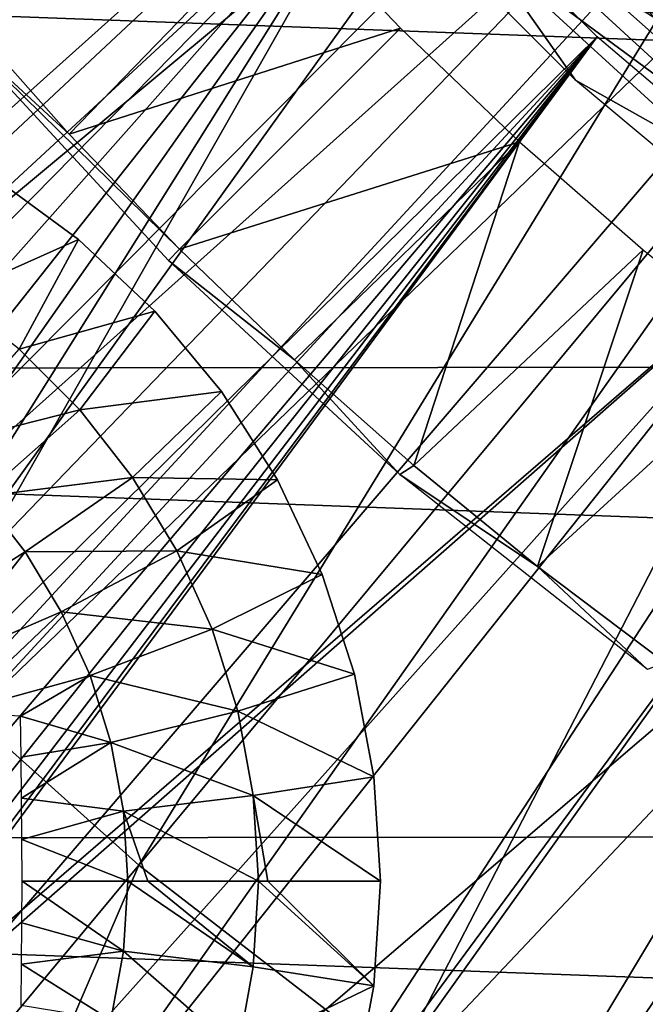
# Model space of a CAD drawing. Header units: millimetres. Extents: x -30.2 to 30.2, y -30.2 to 30.2.
# Tile 20 of 191: x -11.6 to -9.2, y -13.9 to -10.1. Entities that reach past the tile are written whole.
import ezdxf

# ---------------------------------------------------------------- set-up
doc = ezdxf.new("R2010")
doc.units = ezdxf.units.MM
doc.header["$LTSCALE"] = 81.481481
for name, color, linetype in [('1', 7, 'CONTINUOUS'), ('104', 7, 'CONTINUOUS'), ('114', 7, 'CONTINUOUS'), ('121', 7, 'CONTINUOUS'), ('133', 7, 'CONTINUOUS'), ('174', 7, 'CONTINUOUS'), ('179', 7, 'CONTINUOUS'), ('3', 7, 'CONTINUOUS'), ('305', 7, 'CONTINUOUS'), ('306', 7, 'CONTINUOUS'), ('307', 7, 'CONTINUOUS'), ('308', 7, 'CONTINUOUS'), ('68', 7, 'CONTINUOUS')]:
    doc.layers.add(name, color=color, linetype=linetype)

msp = doc.modelspace()

# ---------------------------------------------------------------- linework, layer by layer
at = {"layer": '1', "color": 251, "linetype": 'Continuous', "true_color": 0x4c4c4c}
for points in [[(24.6157, -11.3964, 4.4), (-25.3889, -9.553, 4.4), (25.4077, -9.5028, 4.4), (24.6157, -11.3964, 4.4)], [(-24.5928, -11.4456, 4.4), (-25.3889, -9.553, 4.4), (24.6157, -11.3964, 4.4), (-24.5928, -11.4456, 4.4)], [(23.6812, -13.2291, 4.4), (-24.5928, -11.4456, 4.4), (24.6157, -11.3964, 4.4), (23.6812, -13.2291, 4.4)], [(-23.6543, -13.2769, 4.4), (-24.5928, -11.4456, 4.4), (23.6812, -13.2291, 4.4), (-23.6543, -13.2769, 4.4)], [(22.6143, -14.9798, 4.4), (-23.6543, -13.2769, 4.4), (23.6812, -13.2291, 4.4), (22.6143, -14.9798, 4.4)], [(-22.5838, -15.0255, 4.4), (-23.6543, -13.2769, 4.4), (22.6143, -14.9798, 4.4), (-22.5838, -15.0255, 4.4)]]:
    msp.add_3dface(points, dxfattribs=at)
at = {"layer": '104', "color": 251, "linetype": 'Continuous', "true_color": 0x4c4c4c}
for points in [[(-11.8136, -10.0548, -220.1837), (-10.5499, -9.6431, -221.4064), (-11.4007, -10.5206, -220.1837), (-11.8136, -10.0548, -220.1837)], [(-10.5499, -9.6431, -221.4064), (-10.1067, -10.1067, -221.4064), (-11.4007, -10.5206, -220.1837), (-10.5499, -9.6431, -221.4064)], [(-11.4007, -10.5206, -220.1837), (-10.1067, -10.1067, -221.4064), (-10.9695, -10.9695, -220.1837), (-11.4007, -10.5206, -220.1837)], [(-10.1067, -10.1067, -221.4064), (-9.6431, -10.5499, -221.4064), (-10.9695, -10.9695, -220.1837), (-10.1067, -10.1067, -221.4064)], [(-10.9695, -10.9695, -220.1837), (-9.6431, -10.5499, -221.4064), (-10.5206, -11.4007, -220.1837), (-10.9695, -10.9695, -220.1837)], [(-10.5206, -11.4007, -220.1837), (-9.6431, -10.5499, -221.4064), (-10.0548, -11.8136, -220.1837), (-10.5206, -11.4007, -220.1837)], [(-9.6431, -10.5499, -221.4064), (-9.16, -10.972, -221.4064), (-10.0548, -11.8136, -220.1837), (-9.6431, -10.5499, -221.4064)], [(-10.0548, -11.8136, -220.1837), (-9.16, -10.972, -221.4064), (-9.5728, -12.2075, -220.1837), (-10.0548, -11.8136, -220.1837)], [(-9.16, -10.972, -221.4064), (-8.6586, -11.3719, -221.4064), (-9.5728, -12.2075, -220.1837), (-9.16, -10.972, -221.4064)], [(-9.5728, -12.2075, -220.1837), (-8.6586, -11.3719, -221.4064), (-9.0753, -12.5817, -220.1837), (-9.5728, -12.2075, -220.1837)], [(-6.4889, -12.7352, -221.4064), (-11.491, -19.903, -212.7), (-7.0537, -12.4312, -221.4064), (-6.4889, -12.7352, -221.4064)], [(-7.0537, -12.4312, -221.4064), (-11.491, -19.903, -212.7), (-7.903, -13.8121, -219.7829), (-7.0537, -12.4312, -221.4064)], [(-10.1559, -20.6163, -212.7), (-11.491, -19.903, -212.7), (-6.4889, -12.7352, -221.4064), (-10.1559, -20.6163, -212.7)], [(-5.911, -13.0135, -221.4064), (-10.1559, -20.6163, -212.7), (-6.4889, -12.7352, -221.4064), (-5.911, -13.0135, -221.4064)], [(-8.7767, -21.2401, -212.7), (-10.1559, -20.6163, -212.7), (-5.911, -13.0135, -221.4064), (-8.7767, -21.2401, -212.7)]]:
    msp.add_3dface(points, dxfattribs=at)
at = {"layer": '114', "color": 251, "linetype": 'Continuous', "true_color": 0x4c4c4c}
for points in [[(-13.5087, 1.4284, -221.7), (-13.4285, 2.0323, -221.7), (0.9047, -13.5552, -221.7), (-13.5087, 1.4284, -221.7)], [(-13.4285, 2.0323, -221.7), (-5.6788, -5.6345, -221.7), (2.0954, -13.4195, -221.7), (-13.4285, 2.0323, -221.7)], [(0.9047, -13.5552, -221.7), (-13.4285, 2.0323, -221.7), (2.0954, -13.4195, -221.7), (0.9047, -13.5552, -221.7)], [(-13.5601, 0.8295, -221.7), (-13.5087, 1.4284, -221.7), (0.9047, -13.5552, -221.7), (-13.5601, 0.8295, -221.7)], [(-13.5785, -0.3832, -221.7), (-13.5601, 0.8295, -221.7), (-0.2969, -13.5811, -221.7), (-13.5785, -0.3832, -221.7)], [(-0.2969, -13.5811, -221.7), (-13.5601, 0.8295, -221.7), (0.9047, -13.5552, -221.7), (-0.2969, -13.5811, -221.7)], [(-13.4879, -1.6026, -221.7), (-13.5785, -0.3832, -221.7), (-1.5063, -13.5, -221.7), (-13.4879, -1.6026, -221.7)], [(-1.5063, -13.5, -221.7), (-13.5785, -0.3832, -221.7), (-0.2969, -13.5811, -221.7), (-1.5063, -13.5, -221.7)], [(-13.2918, -2.8035, -221.7), (-13.4879, -1.6026, -221.7), (-2.6998, -13.3141, -221.7), (-13.2918, -2.8035, -221.7)], [(-2.6998, -13.3141, -221.7), (-13.4879, -1.6026, -221.7), (-1.5063, -13.5, -221.7), (-2.6998, -13.3141, -221.7)], [(-12.993, -3.9647, -221.7), (-13.2918, -2.8035, -221.7), (-3.8579, -13.0246, -221.7), (-12.993, -3.9647, -221.7)], [(-3.8579, -13.0246, -221.7), (-13.2918, -2.8035, -221.7), (-2.6998, -13.3141, -221.7), (-3.8579, -13.0246, -221.7)], [(-12.5834, -5.1088, -221.7), (-12.993, -3.9647, -221.7), (-5.0038, -12.6243, -221.7), (-12.5834, -5.1088, -221.7)], [(-5.0038, -12.6243, -221.7), (-12.993, -3.9647, -221.7), (-3.8579, -13.0246, -221.7), (-5.0038, -12.6243, -221.7)], [(-12.0702, -6.2242, -221.7), (-12.5834, -5.1088, -221.7), (-6.1241, -12.1203, -221.7), (-12.0702, -6.2242, -221.7)], [(-6.1241, -12.1203, -221.7), (-12.5834, -5.1088, -221.7), (-5.0038, -12.6243, -221.7), (-6.1241, -12.1203, -221.7)], [(-11.4656, -7.2843, -221.7), (-12.0702, -6.2242, -221.7), (-7.1904, -11.5245, -221.7), (-11.4656, -7.2843, -221.7)], [(-7.1904, -11.5245, -221.7), (-12.0702, -6.2242, -221.7), (-6.1241, -12.1203, -221.7), (-7.1904, -11.5245, -221.7)], [(-10.7775, -8.2688, -221.7), (-11.4656, -7.2843, -221.7), (-8.1807, -10.8446, -221.7), (-10.7775, -8.2688, -221.7)], [(-8.1807, -10.8446, -221.7), (-11.4656, -7.2843, -221.7), (-7.1904, -11.5245, -221.7), (-8.1807, -10.8446, -221.7)], [(-9.1177, -10.0649, -221.7), (-10.7775, -8.2688, -221.7), (-8.1807, -10.8446, -221.7), (-9.1177, -10.0649, -221.7)]]:
    msp.add_3dface(points, dxfattribs=at)
at = {"layer": '121', "color": 251, "linetype": 'Continuous', "true_color": 0x4c4c4c}
for points in [[(-11.8136, -10.0548, -220.1837), (-11.4007, -10.5206, -220.1837), (-11.848, -10.1099, -213.0965), (-11.8136, -10.0548, -220.1837)], [(-11.4007, -10.5206, -220.1837), (-10.9695, -10.9695, -220.1837), (-11.848, -10.1099, -213.0965), (-11.4007, -10.5206, -220.1837)], [(-10.9695, -10.9695, -220.1837), (-11.0132, -11.0132, -213.0965), (-11.848, -10.1099, -213.0965), (-10.9695, -10.9695, -220.1837)], [(-10.9695, -10.9695, -220.1837), (-10.5206, -11.4007, -220.1837), (-11.0132, -11.0132, -213.0965), (-10.9695, -10.9695, -220.1837)], [(-11.0132, -11.0132, -213.0965), (-10.5206, -11.4007, -220.1837), (-10.1099, -11.848, -213.0965), (-11.0132, -11.0132, -213.0965)], [(-10.5206, -11.4007, -220.1837), (-10.0548, -11.8136, -220.1837), (-10.1099, -11.848, -213.0965), (-10.5206, -11.4007, -220.1837)], [(-10.0548, -11.8136, -220.1837), (-9.5728, -12.2075, -220.1837), (-10.1099, -11.848, -213.0965), (-10.0548, -11.8136, -220.1837)], [(-10.1099, -11.848, -213.0965), (-9.5728, -12.2075, -220.1837), (-9.1434, -12.6088, -213.0965), (-10.1099, -11.848, -213.0965)], [(-9.5728, -12.2075, -220.1837), (-9.0753, -12.5817, -220.1837), (-9.1434, -12.6088, -213.0965), (-9.5728, -12.2075, -220.1837)]]:
    msp.add_3dface(points, dxfattribs=at)
at = {"layer": '133', "color": 251, "linetype": 'Continuous', "true_color": 0x4c4c4c}
for points in [[(-9.424, -10.3103, -221.6237), (-10.3103, -9.424, -221.6237), (-9.7894, -9.7894, -221.6658), (-9.424, -10.3103, -221.6237)], [(-9.6985, -9.6985, -221.6914), (-8.8163, -10.5069, -221.6914), (-9.7894, -9.7894, -221.6658), (-9.6985, -9.6985, -221.6914)], [(-9.6985, -9.6985, -221.6914), (-9.1177, -10.0649, -221.7), (-8.8163, -10.5069, -221.6914), (-9.6985, -9.6985, -221.6914)], [(-8.8163, -10.5069, -221.6914), (-8.899, -10.6054, -221.6658), (-9.7894, -9.7894, -221.6658), (-8.8163, -10.5069, -221.6914)], [(-8.899, -10.6054, -221.6658), (-9.424, -10.3103, -221.6237), (-9.7894, -9.7894, -221.6658), (-8.899, -10.6054, -221.6658)], [(-8.4619, -11.1136, -221.6237), (-9.424, -10.3103, -221.6237), (-8.899, -10.6054, -221.6658), (-8.4619, -11.1136, -221.6237)]]:
    msp.add_3dface(points, dxfattribs=at)
at = {"layer": '174', "color": 251, "linetype": 'Continuous', "true_color": 0x4c4c4c}
for points in [[(-12.0972, -6.611, -211.7), (-17.6106, -13.102, -211.7), (-11.5192, -7.575, -211.7), (-12.0972, -6.611, -211.7)], [(-17.6106, -13.102, -211.7), (-17.0726, -13.7954, -211.7), (-11.5192, -7.575, -211.7), (-17.6106, -13.102, -211.7)], [(-11.5192, -7.575, -211.7), (-17.0726, -13.7954, -211.7), (-10.8687, -8.4828, -211.7), (-11.5192, -7.575, -211.7)], [(-17.0726, -13.7954, -211.7), (-16.5011, -14.4718, -211.7), (-10.8687, -8.4828, -211.7), (-17.0726, -13.7954, -211.7)], [(-10.8687, -8.4828, -211.7), (-16.5011, -14.4718, -211.7), (-14.3835, -12.4866, -211.7), (-10.8687, -8.4828, -211.7)], [(-10.8687, -8.4828, -211.7), (-14.3835, -12.4866, -211.7), (-14.1969, -12.3385, -211.7), (-10.8687, -8.4828, -211.7)], [(-14.0047, -12.2255, -211.7), (-10.8687, -8.4828, -211.7), (-14.1969, -12.3385, -211.7), (-14.0047, -12.2255, -211.7)], [(-13.807, -12.1474, -211.7), (-10.8687, -8.4828, -211.7), (-14.0047, -12.2255, -211.7), (-13.807, -12.1474, -211.7)], [(-13.6033, -12.1045, -211.7), (-10.8687, -8.4828, -211.7), (-13.807, -12.1474, -211.7), (-13.6033, -12.1045, -211.7)], [(-13.3843, -12.0982, -211.7), (-10.8687, -8.4828, -211.7), (-13.6033, -12.1045, -211.7), (-13.3843, -12.0982, -211.7)], [(-13.1585, -12.1272, -211.7), (-10.8687, -8.4828, -211.7), (-13.3843, -12.0982, -211.7), (-13.1585, -12.1272, -211.7)], [(-10.1404, -9.3398, -211.7), (-10.8687, -8.4828, -211.7), (-13.1585, -12.1272, -211.7), (-10.1404, -9.3398, -211.7)], [(-12.9432, -12.1886, -211.7), (-10.1404, -9.3398, -211.7), (-13.1585, -12.1272, -211.7), (-12.9432, -12.1886, -211.7)], [(-12.7523, -12.2813, -211.7), (-10.1404, -9.3398, -211.7), (-12.9432, -12.1886, -211.7), (-12.7523, -12.2813, -211.7)], [(-12.5735, -12.4124, -211.7), (-10.1404, -9.3398, -211.7), (-12.7523, -12.2813, -211.7), (-12.5735, -12.4124, -211.7)], [(-12.4124, -12.5735, -211.7), (-10.1404, -9.3398, -211.7), (-12.5735, -12.4124, -211.7), (-12.4124, -12.5735, -211.7)], [(-12.2813, -12.7523, -211.7), (-10.1404, -9.3398, -211.7), (-12.4124, -12.5735, -211.7), (-12.2813, -12.7523, -211.7)], [(-12.1886, -12.9432, -211.7), (-10.1404, -9.3398, -211.7), (-12.2813, -12.7523, -211.7), (-12.1886, -12.9432, -211.7)], [(-9.3398, -10.1404, -211.7), (-10.1404, -9.3398, -211.7), (-12.1886, -12.9432, -211.7), (-9.3398, -10.1404, -211.7)], [(-8.4828, -10.8687, -211.7), (-9.3398, -10.1404, -211.7), (-12.3385, -14.1969, -211.7), (-8.4828, -10.8687, -211.7)], [(-12.3385, -14.1969, -211.7), (-9.3398, -10.1404, -211.7), (-12.2255, -14.0047, -211.7), (-12.3385, -14.1969, -211.7)], [(-12.2255, -14.0047, -211.7), (-9.3398, -10.1404, -211.7), (-12.1474, -13.807, -211.7), (-12.2255, -14.0047, -211.7)], [(-12.1272, -13.1585, -211.7), (-9.3398, -10.1404, -211.7), (-12.1886, -12.9432, -211.7), (-12.1272, -13.1585, -211.7)], [(-12.1474, -13.807, -211.7), (-9.3398, -10.1404, -211.7), (-12.1045, -13.6033, -211.7), (-12.1474, -13.807, -211.7)], [(-12.0982, -13.3843, -211.7), (-9.3398, -10.1404, -211.7), (-12.1272, -13.1585, -211.7), (-12.0982, -13.3843, -211.7)], [(-12.1045, -13.6033, -211.7), (-9.3398, -10.1404, -211.7), (-12.0982, -13.3843, -211.7), (-12.1045, -13.6033, -211.7)], [(-8.4828, -10.8687, -211.7), (-13.9324, -16.9579, -211.7), (-7.575, -11.5192, -211.7), (-8.4828, -10.8687, -211.7)], [(-13.9324, -16.9579, -211.7), (-8.4828, -10.8687, -211.7), (-12.4866, -14.3835, -211.7), (-13.9324, -16.9579, -211.7)], [(-12.4866, -14.3835, -211.7), (-8.4828, -10.8687, -211.7), (-12.3385, -14.1969, -211.7), (-12.4866, -14.3835, -211.7)], [(-13.9324, -16.9579, -211.7), (-13.2352, -17.5096, -211.7), (-7.575, -11.5192, -211.7), (-13.9324, -16.9579, -211.7)], [(-7.575, -11.5192, -211.7), (-13.2352, -17.5096, -211.7), (-6.611, -12.0972, -211.7), (-7.575, -11.5192, -211.7)], [(-13.2352, -17.5096, -211.7), (-12.5224, -18.0275, -211.7), (-6.611, -12.0972, -211.7), (-13.2352, -17.5096, -211.7)], [(-12.5224, -18.0275, -211.7), (-11.7883, -18.5147, -211.7), (-6.611, -12.0972, -211.7), (-12.5224, -18.0275, -211.7)], [(-6.611, -12.0972, -211.7), (-11.7883, -18.5147, -211.7), (-5.5907, -12.6028, -211.7), (-6.611, -12.0972, -211.7)], [(-11.7883, -18.5147, -211.7), (-11.028, -18.9754, -211.7), (-5.5907, -12.6028, -211.7), (-11.7883, -18.5147, -211.7)], [(-5.5907, -12.6028, -211.7), (-11.028, -18.9754, -211.7), (-5.5358, -12.6341, -211.7), (-5.5907, -12.6028, -211.7)], [(-5.5358, -12.6341, -211.7), (-11.028, -18.9754, -211.7), (-5.4907, -12.6741, -211.7), (-5.5358, -12.6341, -211.7)], [(-5.4907, -12.6741, -211.7), (-11.028, -18.9754, -211.7), (-5.4555, -12.7232, -211.7), (-5.4907, -12.6741, -211.7)], [(-5.4555, -12.7232, -211.7), (-11.028, -18.9754, -211.7), (-5.4291, -12.7844, -211.7), (-5.4555, -12.7232, -211.7)], [(-5.4291, -12.7844, -211.7), (-11.028, -18.9754, -211.7), (-5.4143, -12.8494, -211.7), (-5.4291, -12.7844, -211.7)], [(-5.4143, -12.8494, -211.7), (-11.028, -18.9754, -211.7), (-5.4138, -12.91, -211.7), (-5.4143, -12.8494, -211.7)], [(-5.4138, -12.91, -211.7), (-11.028, -18.9754, -211.7), (-5.4266, -12.969, -211.7), (-5.4138, -12.91, -211.7)], [(-11.028, -18.9754, -211.7), (-5.4527, -13.027, -211.7), (-5.4266, -12.969, -211.7), (-11.028, -18.9754, -211.7)], [(-10.2454, -19.4076, -211.7), (-5.4527, -13.027, -211.7), (-11.028, -18.9754, -211.7), (-10.2454, -19.4076, -211.7)], [(-8.8323, -18.8806, -211.7), (-5.4527, -13.027, -211.7), (-10.2454, -19.4076, -211.7), (-8.8323, -18.8806, -211.7)]]:
    msp.add_3dface(points, dxfattribs=at)
at = {"layer": '179', "color": 251, "linetype": 'Continuous', "true_color": 0x4c4c4c}
for points in [[(-9.266, -9.6797, -219.7532), (-9.2322, -10.0314, -219.5195), (-8.8156, -10.0917, -219.7532), (-9.266, -9.6797, -219.7532)], [(-9.2322, -10.0314, -219.5195), (-8.8085, -10.4054, -219.5195), (-8.8156, -10.0917, -219.7532), (-9.2322, -10.0314, -219.5195)]]:
    msp.add_3dface(points, dxfattribs=at)
at = {"layer": '3', "color": 251, "linetype": 'Continuous', "true_color": 0x4c4c4c}
for points in [[(-13.77, -10.6329, 6.644), (-9.6729, -6.3995, 6.8418), (-14.5095, -9.5994, 6.644), (-13.77, -10.6329, 6.644)], [(-9.1799, -7.0885, 6.8418), (-9.6729, -6.3995, 6.8418), (-13.77, -10.6329, 6.644), (-9.1799, -7.0885, 6.8418)], [(-12.9572, -11.6097, 6.644), (-9.1799, -7.0885, 6.8418), (-13.77, -10.6329, 6.644), (-12.9572, -11.6097, 6.644)], [(-8.638, -7.7397, 6.8418), (-9.1799, -7.0885, 6.8418), (-12.9572, -11.6097, 6.644), (-8.638, -7.7397, 6.8418)], [(-12.0751, -12.5245, 6.644), (-8.638, -7.7397, 6.8418), (-12.9572, -11.6097, 6.644), (-12.0751, -12.5245, 6.644)], [(-8.05, -8.3496, 6.8418), (-8.638, -7.7397, 6.8418), (-12.0751, -12.5245, 6.644), (-8.05, -8.3496, 6.8418)], [(-11.1287, -13.3725, 6.644), (-8.05, -8.3496, 6.8418), (-12.0751, -12.5245, 6.644), (-11.1287, -13.3725, 6.644)], [(-7.419, -8.9149, 6.8418), (-8.05, -8.3496, 6.8418), (-11.1287, -13.3725, 6.644), (-7.419, -8.9149, 6.8418)], [(-10.1229, -14.1492, 6.644), (-7.419, -8.9149, 6.8418), (-11.1287, -13.3725, 6.644), (-10.1229, -14.1492, 6.644)], [(-6.7485, -9.4327, 6.8418), (-7.419, -8.9149, 6.8418), (-10.1229, -14.1492, 6.644), (-6.7485, -9.4327, 6.8418)], [(-9.063, -14.8504, 6.644), (-6.7485, -9.4327, 6.8418), (-10.1229, -14.1492, 6.644), (-9.063, -14.8504, 6.644)], [(-14.8363, -17.8276, 6.367), (-11.1287, -13.3725, 6.644), (-12.0751, -12.5245, 6.644), (-14.8363, -17.8276, 6.367)], [(-14.8363, -17.8276, 6.367), (-13.4954, -18.8631, 6.367), (-11.1287, -13.3725, 6.644), (-14.8363, -17.8276, 6.367)], [(-13.4954, -18.8631, 6.367), (-10.1229, -14.1492, 6.644), (-11.1287, -13.3725, 6.644), (-13.4954, -18.8631, 6.367)]]:
    msp.add_3dface(points, dxfattribs=at)
at = {"layer": '305', "linetype": 'Continuous'}
for points in [[(-10.185, -13.435, -213.2), (-10.2107, -13.8424, -213.2), (-10.185, -13.435, -214.7125), (-10.185, -13.435, -213.2)], [(-10.185, -13.435, -214.7125), (-10.2107, -13.8424, -213.2), (-10.2107, -13.8424, -214.7125), (-10.185, -13.435, -214.7125)], [(-10.2107, -13.8424, -213.2), (-10.2871, -14.2433, -213.2), (-10.2107, -13.8424, -214.7125), (-10.2107, -13.8424, -213.2)], [(-10.2107, -13.8424, -214.7125), (-10.2871, -14.2433, -213.2), (-10.2871, -14.2433, -214.7125), (-10.2107, -13.8424, -214.7125)]]:
    msp.add_3dface(points, dxfattribs=at)
at = {"layer": '306', "linetype": 'Continuous'}
for points in [[(-11.5841, -13.435, -215.4729), (-11.1883, -13.7078, -215.3028), (-11.5845, -13.5973, -215.4704), (-11.5841, -13.435, -215.4729)], [(-11.1718, -13.435, -215.3028), (-11.1883, -13.7078, -215.3028), (-11.5841, -13.435, -215.4729), (-11.1718, -13.435, -215.3028)], [(-11.1883, -13.7078, -215.3028), (-11.1718, -13.435, -215.3028), (-10.6821, -13.7693, -215.0336), (-11.1883, -13.7078, -215.3028)], [(-10.6821, -13.7693, -215.0336), (-11.1718, -13.435, -215.3028), (-11.0935, -13.435, -215.2659), (-10.6821, -13.7693, -215.0336)], [(-10.6619, -13.435, -215.0336), (-10.6821, -13.7693, -215.0336), (-11.0935, -13.435, -215.2659), (-10.6619, -13.435, -215.0336)], [(-10.6619, -13.435, -215.0336), (-10.2107, -13.8424, -214.7125), (-10.6821, -13.7693, -215.0336), (-10.6619, -13.435, -215.0336)], [(-10.6256, -13.435, -215.0116), (-10.2107, -13.8424, -214.7125), (-10.6619, -13.435, -215.0336), (-10.6256, -13.435, -215.0116)], [(-10.185, -13.435, -214.7125), (-10.2107, -13.8424, -214.7125), (-10.6256, -13.435, -215.0116), (-10.185, -13.435, -214.7125)], [(-11.5845, -13.5973, -215.4704), (-11.1883, -13.7078, -215.3028), (-11.5858, -13.7585, -215.4632), (-11.5845, -13.5973, -215.4704)], [(-11.1883, -13.7078, -215.3028), (-11.2376, -13.9766, -215.3028), (-11.5858, -13.7585, -215.4632), (-11.1883, -13.7078, -215.3028)], [(-11.2376, -13.9766, -215.3028), (-11.1883, -13.7078, -215.3028), (-10.7425, -14.0987, -215.0336), (-11.2376, -13.9766, -215.3028)], [(-11.1883, -13.7078, -215.3028), (-10.6821, -13.7693, -215.0336), (-10.7425, -14.0987, -215.0336), (-11.1883, -13.7078, -215.3028)], [(-11.5858, -13.7585, -215.4632), (-11.2376, -13.9766, -215.3028), (-11.588, -13.9191, -215.4512), (-11.5858, -13.7585, -215.4632)], [(-10.6821, -13.7693, -215.0336), (-10.2107, -13.8424, -214.7125), (-10.7425, -14.0987, -215.0336), (-10.6821, -13.7693, -215.0336)], [(-10.2107, -13.8424, -214.7125), (-10.2871, -14.2433, -214.7125), (-10.7425, -14.0987, -215.0336), (-10.2107, -13.8424, -214.7125)]]:
    msp.add_3dface(points, dxfattribs=at)
at = {"layer": '307', "linetype": 'Continuous'}
for points in [[(-11.3634, -10.9309, -214.7125), (-11.6936, -10.691, -214.7125), (-11.3634, -10.9309, -213.2), (-11.3634, -10.9309, -214.7125)], [(-11.3634, -10.9309, -213.2), (-11.6936, -10.691, -214.7125), (-11.6936, -10.691, -213.2), (-11.3634, -10.9309, -213.2)], [(-11.0659, -11.2103, -214.7125), (-11.3634, -10.9309, -214.7125), (-11.0659, -11.2103, -213.2), (-11.0659, -11.2103, -214.7125)], [(-11.0659, -11.2103, -213.2), (-11.3634, -10.9309, -214.7125), (-11.3634, -10.9309, -213.2), (-11.0659, -11.2103, -213.2)], [(-10.8057, -11.5247, -214.7125), (-11.0659, -11.2103, -214.7125), (-10.8057, -11.5247, -213.2), (-10.8057, -11.5247, -214.7125)], [(-10.8057, -11.5247, -213.2), (-11.0659, -11.2103, -214.7125), (-11.0659, -11.2103, -213.2), (-10.8057, -11.5247, -213.2)], [(-10.587, -11.8693, -214.7125), (-10.8057, -11.5247, -214.7125), (-10.587, -11.8693, -213.2), (-10.587, -11.8693, -214.7125)], [(-10.587, -11.8693, -213.2), (-10.8057, -11.5247, -214.7125), (-10.8057, -11.5247, -213.2), (-10.587, -11.8693, -213.2)], [(-10.4133, -12.2386, -214.7125), (-10.587, -11.8693, -214.7125), (-10.4133, -12.2386, -213.2), (-10.4133, -12.2386, -214.7125)], [(-10.4133, -12.2386, -213.2), (-10.587, -11.8693, -214.7125), (-10.587, -11.8693, -213.2), (-10.4133, -12.2386, -213.2)], [(-10.2871, -12.6268, -214.7125), (-10.4133, -12.2386, -214.7125), (-10.2871, -12.6268, -213.2), (-10.2871, -12.6268, -214.7125)], [(-10.2871, -12.6268, -213.2), (-10.4133, -12.2386, -214.7125), (-10.4133, -12.2386, -213.2), (-10.2871, -12.6268, -213.2)], [(-10.2107, -13.0277, -214.7125), (-10.2871, -12.6268, -214.7125), (-10.2107, -13.0277, -213.2), (-10.2107, -13.0277, -214.7125)], [(-10.2107, -13.0277, -213.2), (-10.2871, -12.6268, -214.7125), (-10.2871, -12.6268, -213.2), (-10.2107, -13.0277, -213.2)], [(-10.185, -13.435, -213.2), (-10.185, -13.435, -214.7125), (-10.2107, -13.0277, -214.7125), (-10.185, -13.435, -213.2)], [(-10.185, -13.435, -213.2), (-10.2107, -13.0277, -214.7125), (-10.2107, -13.0277, -213.2), (-10.185, -13.435, -213.2)]]:
    msp.add_3dface(points, dxfattribs=at)
at = {"layer": '308', "linetype": 'Continuous'}
for points in [[(-11.6936, -10.691, -214.7125), (-11.3634, -10.9309, -214.7125), (-11.8597, -11.1528, -215.0336), (-11.6936, -10.691, -214.7125)], [(-11.8597, -11.1528, -215.0336), (-11.3634, -10.9309, -214.7125), (-11.5961, -11.3593, -215.0336), (-11.8597, -11.1528, -215.0336)], [(-11.3634, -10.9309, -214.7125), (-11.0659, -11.2103, -214.7125), (-11.5961, -11.3593, -215.0336), (-11.3634, -10.9309, -214.7125)], [(-11.5961, -11.3593, -215.0336), (-11.0659, -11.2103, -214.7125), (-11.3593, -11.5961, -215.0336), (-11.5961, -11.3593, -215.0336)], [(-11.0659, -11.2103, -214.7125), (-10.8057, -11.5247, -214.7125), (-11.3593, -11.5961, -215.0336), (-11.0659, -11.2103, -214.7125)], [(-11.9343, -11.741, -215.3028), (-11.5961, -11.3593, -215.0336), (-11.3593, -11.5961, -215.0336), (-11.9343, -11.741, -215.3028)], [(-11.3593, -11.5961, -215.0336), (-10.8057, -11.5247, -214.7125), (-11.1528, -11.8597, -215.0336), (-11.3593, -11.5961, -215.0336)], [(-10.8057, -11.5247, -214.7125), (-10.587, -11.8693, -214.7125), (-11.1528, -11.8597, -215.0336), (-10.8057, -11.5247, -214.7125)], [(-11.741, -11.9343, -215.3028), (-11.9343, -11.741, -215.3028), (-11.3593, -11.5961, -215.0336), (-11.741, -11.9343, -215.3028)], [(-11.741, -11.9343, -215.3028), (-11.3593, -11.5961, -215.0336), (-11.1528, -11.8597, -215.0336), (-11.741, -11.9343, -215.3028)], [(-11.5725, -12.1494, -215.3028), (-11.741, -11.9343, -215.3028), (-11.1528, -11.8597, -215.0336), (-11.5725, -12.1494, -215.3028)], [(-11.5725, -12.1494, -215.3028), (-11.1528, -11.8597, -215.0336), (-10.9796, -12.1463, -215.0336), (-11.5725, -12.1494, -215.3028)], [(-11.1528, -11.8597, -215.0336), (-10.587, -11.8693, -214.7125), (-10.9796, -12.1463, -215.0336), (-11.1528, -11.8597, -215.0336)], [(-10.587, -11.8693, -214.7125), (-10.4133, -12.2386, -214.7125), (-10.9796, -12.1463, -215.0336), (-10.587, -11.8693, -214.7125)], [(-11.5725, -12.1494, -215.3028), (-12.0271, -12.4341, -215.5162), (-11.741, -11.9343, -215.3028), (-11.5725, -12.1494, -215.3028)], [(-11.9244, -12.5971, -215.5162), (-12.0271, -12.4341, -215.5162), (-11.5725, -12.1494, -215.3028), (-11.9244, -12.5971, -215.5162)], [(-11.4311, -12.3833, -215.3028), (-11.9244, -12.5971, -215.5162), (-11.5725, -12.1494, -215.3028), (-11.4311, -12.3833, -215.3028)], [(-11.4311, -12.3833, -215.3028), (-11.5725, -12.1494, -215.3028), (-10.9796, -12.1463, -215.0336), (-11.4311, -12.3833, -215.3028)], [(-11.4311, -12.3833, -215.3028), (-10.9796, -12.1463, -215.0336), (-10.8421, -12.4517, -215.0336), (-11.4311, -12.3833, -215.3028)], [(-10.9796, -12.1463, -215.0336), (-10.4133, -12.2386, -214.7125), (-10.8421, -12.4517, -215.0336), (-10.9796, -12.1463, -215.0336)], [(-10.4133, -12.2386, -214.7125), (-10.2871, -12.6268, -214.7125), (-10.8421, -12.4517, -215.0336), (-10.4133, -12.2386, -214.7125)], [(-11.8451, -12.7761, -215.5184), (-11.9244, -12.5971, -215.5162), (-11.4311, -12.3833, -215.3028), (-11.8451, -12.7761, -215.5184)], [(-11.3189, -12.6325, -215.3028), (-11.8451, -12.7761, -215.5184), (-11.4311, -12.3833, -215.3028), (-11.3189, -12.6325, -215.3028)], [(-11.3189, -12.6325, -215.3028), (-11.4311, -12.3833, -215.3028), (-10.8421, -12.4517, -215.0336), (-11.3189, -12.6325, -215.3028)], [(-11.3189, -12.6325, -215.3028), (-10.8421, -12.4517, -215.0336), (-10.7425, -12.7714, -215.0336), (-11.3189, -12.6325, -215.3028)], [(-10.8421, -12.4517, -215.0336), (-10.2871, -12.6268, -214.7125), (-10.7425, -12.7714, -215.0336), (-10.8421, -12.4517, -215.0336)], [(-11.5909, -12.7909, -215.4343), (-11.8451, -12.7761, -215.5184), (-11.3189, -12.6325, -215.3028), (-11.5909, -12.7909, -215.4343)], [(-11.2376, -12.8934, -215.3028), (-11.5909, -12.7909, -215.4343), (-11.3189, -12.6325, -215.3028), (-11.2376, -12.8934, -215.3028)], [(-11.2376, -12.8934, -215.3028), (-11.3189, -12.6325, -215.3028), (-10.7425, -12.7714, -215.0336), (-11.2376, -12.8934, -215.3028)], [(-10.2871, -12.6268, -214.7125), (-10.2107, -13.0277, -214.7125), (-10.7425, -12.7714, -215.0336), (-10.2871, -12.6268, -214.7125)], [(-11.588, -12.9508, -215.4511), (-11.5909, -12.7909, -215.4343), (-11.2376, -12.8934, -215.3028), (-11.588, -12.9508, -215.4511)], [(-11.2376, -12.8934, -215.3028), (-10.7425, -12.7714, -215.0336), (-10.6821, -13.1008, -215.0336), (-11.2376, -12.8934, -215.3028)], [(-10.7425, -12.7714, -215.0336), (-10.2107, -13.0277, -214.7125), (-10.6821, -13.1008, -215.0336), (-10.7425, -12.7714, -215.0336)], [(-11.5858, -13.1113, -215.4632), (-11.588, -12.9508, -215.4511), (-11.2376, -12.8934, -215.3028), (-11.5858, -13.1113, -215.4632)], [(-11.1883, -13.1622, -215.3028), (-11.5858, -13.1113, -215.4632), (-11.2376, -12.8934, -215.3028), (-11.1883, -13.1622, -215.3028)], [(-11.1883, -13.1622, -215.3028), (-11.2376, -12.8934, -215.3028), (-10.6821, -13.1008, -215.0336), (-11.1883, -13.1622, -215.3028)], [(-10.2107, -13.0277, -214.7125), (-10.185, -13.435, -214.7125), (-10.6821, -13.1008, -215.0336), (-10.2107, -13.0277, -214.7125)], [(-11.5845, -13.2726, -215.4704), (-11.5858, -13.1113, -215.4632), (-11.1883, -13.1622, -215.3028), (-11.5845, -13.2726, -215.4704)], [(-10.6619, -13.435, -215.0336), (-11.1883, -13.1622, -215.3028), (-10.6821, -13.1008, -215.0336), (-10.6619, -13.435, -215.0336)], [(-10.185, -13.435, -214.7125), (-10.6256, -13.435, -215.0116), (-10.6821, -13.1008, -215.0336), (-10.185, -13.435, -214.7125)], [(-10.6256, -13.435, -215.0116), (-10.6619, -13.435, -215.0336), (-10.6821, -13.1008, -215.0336), (-10.6256, -13.435, -215.0116)], [(-11.1718, -13.435, -215.3028), (-11.5845, -13.2726, -215.4704), (-11.1883, -13.1622, -215.3028), (-11.1718, -13.435, -215.3028)], [(-11.0935, -13.435, -215.2659), (-11.1718, -13.435, -215.3028), (-11.1883, -13.1622, -215.3028), (-11.0935, -13.435, -215.2659)], [(-10.6619, -13.435, -215.0336), (-11.0935, -13.435, -215.2659), (-11.1883, -13.1622, -215.3028), (-10.6619, -13.435, -215.0336)], [(-11.1718, -13.435, -215.3028), (-11.5841, -13.435, -215.4729), (-11.5845, -13.2726, -215.4704), (-11.1718, -13.435, -215.3028)]]:
    msp.add_3dface(points, dxfattribs=at)
at = {"layer": '68', "color": 251, "linetype": 'Continuous', "true_color": 0x4c4c4c}
for points in [[(-16.3462, -9.5823, -118.6883), (-9.066, -5.5066, -114.9299), (-15.9333, -10.2542, -118.6883), (-16.3462, -9.5823, -118.6883)], [(-9.066, -5.5066, -114.9299), (-8.8063, -5.9132, -114.9299), (-15.9333, -10.2542, -118.6883), (-9.066, -5.5066, -114.9299)], [(-15.9333, -10.2542, -118.6883), (-8.8063, -5.9132, -114.9299), (-15.4928, -10.9083, -118.6883), (-15.9333, -10.2542, -118.6883)], [(-8.8063, -5.9132, -114.9299), (-8.5283, -6.3075, -114.9299), (-15.4928, -10.9083, -118.6883), (-8.8063, -5.9132, -114.9299)], [(-15.4928, -10.9083, -118.6883), (-8.5283, -6.3075, -114.9299), (-15.0255, -11.5435, -118.6883), (-15.4928, -10.9083, -118.6883)], [(-8.5283, -6.3075, -114.9299), (-8.2326, -6.6887, -114.9299), (-15.0255, -11.5435, -118.6883), (-8.5283, -6.3075, -114.9299)], [(-15.0255, -11.5435, -118.6883), (-8.2326, -6.6887, -114.9299), (-14.5321, -12.1588, -118.6883), (-15.0255, -11.5435, -118.6883)], [(-8.2326, -6.6887, -114.9299), (-7.92, -7.0562, -114.9299), (-14.5321, -12.1588, -118.6883), (-8.2326, -6.6887, -114.9299)], [(-14.5321, -12.1588, -118.6883), (-7.92, -7.0562, -114.9299), (-14.0136, -12.7529, -118.6883), (-14.5321, -12.1588, -118.6883)], [(-7.92, -7.0562, -114.9299), (-7.5909, -7.409, -114.9299), (-14.0136, -12.7529, -118.6883), (-7.92, -7.0562, -114.9299)], [(-14.0136, -12.7529, -118.6883), (-7.5909, -7.409, -114.9299), (-13.4708, -13.325, -118.6883), (-14.0136, -12.7529, -118.6883)], [(-7.5909, -7.409, -114.9299), (-7.2462, -7.7465, -114.9299), (-13.4708, -13.325, -118.6883), (-7.5909, -7.409, -114.9299)], [(-13.4708, -13.325, -118.6883), (-7.2462, -7.7465, -114.9299), (-12.9047, -13.874, -118.6883), (-13.4708, -13.325, -118.6883)], [(-7.2462, -7.7465, -114.9299), (-6.8865, -8.068, -114.9299), (-12.9047, -13.874, -118.6883), (-7.2462, -7.7465, -114.9299)], [(-12.9047, -13.874, -118.6883), (-6.8865, -8.068, -114.9299), (-12.3162, -14.399, -118.6883), (-12.9047, -13.874, -118.6883)], [(-12.3162, -14.399, -118.6883), (-6.8865, -8.068, -114.9299), (-11.7063, -14.899, -118.6883), (-12.3162, -14.399, -118.6883)], [(-6.8865, -8.068, -114.9299), (-6.5125, -8.3728, -114.9299), (-11.7063, -14.899, -118.6883), (-6.8865, -8.068, -114.9299)], [(-11.7063, -14.899, -118.6883), (-6.5125, -8.3728, -114.9299), (-11.0762, -15.3732, -118.6883), (-11.7063, -14.899, -118.6883)], [(-6.5125, -8.3728, -114.9299), (-6.125, -8.6602, -114.9299), (-11.0762, -15.3732, -118.6883), (-6.5125, -8.3728, -114.9299)], [(-11.0762, -15.3732, -118.6883), (-6.125, -8.6602, -114.9299), (-10.427, -15.8208, -118.6883), (-11.0762, -15.3732, -118.6883)], [(-6.125, -8.6602, -114.9299), (-5.7249, -8.9298, -114.9299), (-10.427, -15.8208, -118.6883), (-6.125, -8.6602, -114.9299)], [(-10.427, -15.8208, -118.6883), (-5.7249, -8.9298, -114.9299), (-9.7596, -16.2409, -118.6883), (-10.427, -15.8208, -118.6883)], [(-5.7249, -8.9298, -114.9299), (-5.313, -9.1809, -114.9299), (-9.7596, -16.2409, -118.6883), (-5.7249, -8.9298, -114.9299)], [(-9.7596, -16.2409, -118.6883), (-5.313, -9.1809, -114.9299), (-9.0753, -16.633, -118.6883), (-9.7596, -16.2409, -118.6883)]]:
    msp.add_3dface(points, dxfattribs=at)

doc.saveas('drawing.dxf')
